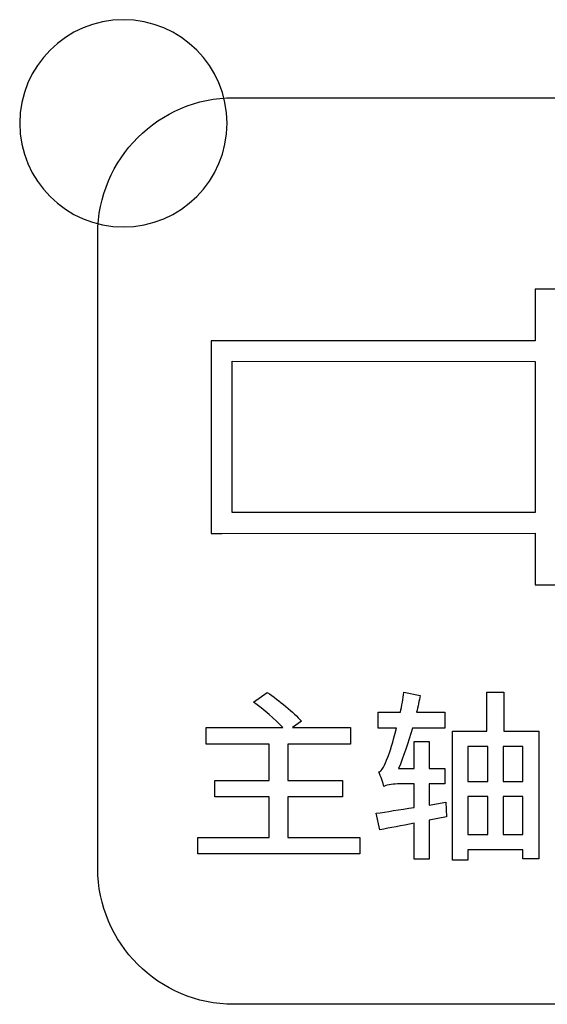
# Model space of a CAD drawing. Header units: millimetres. Extents: x 7180 to 8943, y -2677 to -1782.
# Tile 27 of 101: x 7357 to 7368, y -2343 to -2324. Entities that reach past the tile are written whole.
import ezdxf

# ---------------------------------------------------------------- set-up
doc = ezdxf.new("R2010")
doc.units = ezdxf.units.MM
doc.header["$LTSCALE"] = 3

msp = doc.modelspace()

# ---------------------------------------------------------------- linework, layer by layer
at = {"linetype": 'Continuous', "lineweight": 30}
for points, knots in [([(7359.441, -2323.959), (7360.545, -2323.959), (7361.441, -2324.854), (7361.441, -2325.959), (7361.441, -2325.959), (7361.441, -2327.063), (7360.545, -2327.959), (7359.441, -2327.959), (7359.441, -2327.959), (7358.336, -2327.959), (7357.441, -2327.063), (7357.441, -2325.959), (7357.441, -2325.959), (7357.441, -2324.854), (7358.336, -2323.959), (7359.441, -2323.959)], [0, 0, 0, 0, 0.2, 0.2, 0.2, 0.2, 0.4, 0.4, 0.4, 0.4, 0.6, 0.6, 0.6, 0.6, 1, 1, 1, 1]), ([(7359.441, -2323.959), (7360.545, -2323.959), (7361.441, -2324.854), (7361.441, -2325.959), (7361.441, -2325.959), (7361.441, -2327.063), (7360.545, -2327.959), (7359.441, -2327.959), (7359.441, -2327.959), (7358.336, -2327.959), (7357.441, -2327.063), (7357.441, -2325.959), (7357.441, -2325.959), (7357.441, -2324.854), (7358.336, -2323.959), (7359.441, -2323.959)], [0, 0, 0, 0, 0.2, 0.2, 0.2, 0.2, 0.4, 0.4, 0.4, 0.4, 0.6, 0.6, 0.6, 0.6, 1, 1, 1, 1]), ([(7361.571, -2342.964), (7361.571, -2342.964), (7373.821, -2342.964), (7373.821, -2342.964), (7373.821, -2342.964), (7375.265, -2342.964), (7376.446, -2341.782), (7376.446, -2340.339), (7376.446, -2340.339), (7376.446, -2340.339), (7376.446, -2328.089), (7376.446, -2328.089), (7376.446, -2328.089), (7376.446, -2326.645), (7375.265, -2325.464), (7373.821, -2325.464), (7373.821, -2325.464), (7373.821, -2325.464), (7361.571, -2325.464), (7361.571, -2325.464), (7361.571, -2325.464), (7360.127, -2325.464), (7358.946, -2326.645), (7358.946, -2328.089), (7358.946, -2328.089), (7358.946, -2328.089), (7358.946, -2340.339), (7358.946, -2340.339), (7358.946, -2340.339), (7358.946, -2341.782), (7360.127, -2342.964), (7361.571, -2342.964)], [0, 0, 0, 0, 0.111111, 0.111111, 0.111111, 0.111111, 0.222222, 0.222222, 0.222222, 0.222222, 0.333333, 0.333333, 0.333333, 0.333333, 0.444444, 0.444444, 0.444444, 0.444444, 0.555556, 0.555556, 0.555556, 0.555556, 0.666667, 0.666667, 0.666667, 0.666667, 0.777778, 0.777778, 0.777778, 0.777778, 1, 1, 1, 1]), ([(7361.571, -2342.964), (7361.571, -2342.964), (7373.821, -2342.964), (7373.821, -2342.964), (7373.821, -2342.964), (7375.265, -2342.964), (7376.446, -2341.782), (7376.446, -2340.339), (7376.446, -2340.339), (7376.446, -2340.339), (7376.446, -2328.089), (7376.446, -2328.089), (7376.446, -2328.089), (7376.446, -2326.645), (7375.265, -2325.464), (7373.821, -2325.464), (7373.821, -2325.464), (7373.821, -2325.464), (7361.571, -2325.464), (7361.571, -2325.464), (7361.571, -2325.464), (7360.127, -2325.464), (7358.946, -2326.645), (7358.946, -2328.089), (7358.946, -2328.089), (7358.946, -2328.089), (7358.946, -2340.339), (7358.946, -2340.339), (7358.946, -2340.339), (7358.946, -2341.782), (7360.127, -2342.964), (7361.571, -2342.964)], [0, 0, 0, 0, 0.111111, 0.111111, 0.111111, 0.111111, 0.222222, 0.222222, 0.222222, 0.222222, 0.333333, 0.333333, 0.333333, 0.333333, 0.444444, 0.444444, 0.444444, 0.444444, 0.555556, 0.555556, 0.555556, 0.555556, 0.666667, 0.666667, 0.666667, 0.666667, 0.777778, 0.777778, 0.777778, 0.777778, 1, 1, 1, 1]), ([(7369.61, -2329.722), (7369.61, -2329.722), (7370.959, -2330.798), (7370.959, -2330.798), (7370.959, -2330.798), (7370.959, -2330.798), (7371.034, -2330.858), (7371.034, -2330.858), (7371.034, -2330.858), (7371.034, -2330.858), (7371.034, -2330.955), (7371.034, -2330.955), (7371.034, -2330.955), (7371.034, -2330.955), (7371.031, -2333.105), (7371.031, -2333.105), (7371.031, -2333.105), (7371.031, -2333.105), (7371.031, -2333.201), (7371.031, -2333.201), (7371.031, -2333.201), (7371.031, -2333.201), (7370.959, -2333.26), (7370.959, -2333.26), (7370.959, -2333.26), (7370.959, -2333.26), (7369.61, -2334.363), (7369.61, -2334.363), (7369.61, -2334.363), (7369.61, -2334.363), (7369.61, -2334.667), (7369.61, -2334.667), (7369.61, -2334.667), (7369.61, -2334.667), (7369.61, -2334.867), (7369.61, -2334.867), (7369.61, -2334.867), (7369.61, -2334.867), (7369.41, -2334.867), (7369.41, -2334.867), (7369.41, -2334.867), (7369.41, -2334.867), (7367.587, -2334.867), (7367.587, -2334.867), (7367.587, -2334.867), (7367.587, -2334.867), (7367.387, -2334.867), (7367.387, -2334.867), (7367.387, -2334.867), (7367.387, -2334.867), (7367.387, -2334.667), (7367.387, -2334.667), (7367.387, -2334.667), (7367.387, -2334.667), (7367.387, -2333.87), (7367.387, -2333.87), (7367.387, -2333.87), (7367.387, -2333.87), (7361.337, -2333.873), (7361.337, -2333.873), (7361.337, -2333.873), (7361.337, -2333.873), (7361.137, -2333.873), (7361.137, -2333.873), (7361.137, -2333.873), (7361.137, -2333.873), (7361.137, -2333.673), (7361.137, -2333.673), (7361.137, -2333.673), (7361.137, -2333.673), (7361.137, -2330.354), (7361.137, -2330.354), (7361.137, -2330.354), (7361.137, -2330.354), (7361.137, -2330.155), (7361.137, -2330.155), (7361.137, -2330.155), (7361.137, -2330.155), (7361.337, -2330.155), (7361.337, -2330.155), (7361.337, -2330.155), (7361.337, -2330.155), (7367.387, -2330.156), (7367.387, -2330.156), (7367.387, -2330.156), (7367.387, -2330.156), (7367.387, -2329.358), (7367.387, -2329.358), (7367.387, -2329.358), (7367.387, -2329.358), (7367.387, -2329.158), (7367.387, -2329.158), (7367.387, -2329.158), (7367.387, -2329.158), (7367.587, -2329.158), (7367.587, -2329.158), (7367.587, -2329.158), (7367.587, -2329.158), (7369.41, -2329.158), (7369.41, -2329.158), (7369.41, -2329.158), (7369.41, -2329.158), (7369.61, -2329.158), (7369.61, -2329.158), (7369.61, -2329.158), (7369.61, -2329.158), (7369.61, -2329.358), (7369.61, -2329.358), (7369.61, -2329.358), (7369.61, -2329.358), (7369.61, -2329.722), (7369.61, -2329.722)], [0, 0, 0, 0, 0.034483, 0.034483, 0.034483, 0.034483, 0.068966, 0.068966, 0.068966, 0.068966, 0.103448, 0.103448, 0.103448, 0.103448, 0.137931, 0.137931, 0.137931, 0.137931, 0.172414, 0.172414, 0.172414, 0.172414, 0.206897, 0.206897, 0.206897, 0.206897, 0.241379, 0.241379, 0.241379, 0.241379, 0.275862, 0.275862, 0.275862, 0.275862, 0.310345, 0.310345, 0.310345, 0.310345, 0.344828, 0.344828, 0.344828, 0.344828, 0.37931, 0.37931, 0.37931, 0.37931, 0.413793, 0.413793, 0.413793, 0.413793, 0.448276, 0.448276, 0.448276, 0.448276, 0.482759, 0.482759, 0.482759, 0.482759, 0.517241, 0.517241, 0.517241, 0.517241, 0.551724, 0.551724, 0.551724, 0.551724, 0.586207, 0.586207, 0.586207, 0.586207, 0.62069, 0.62069, 0.62069, 0.62069, 0.655172, 0.655172, 0.655172, 0.655172, 0.689655, 0.689655, 0.689655, 0.689655, 0.724138, 0.724138, 0.724138, 0.724138, 0.758621, 0.758621, 0.758621, 0.758621, 0.793103, 0.793103, 0.793103, 0.793103, 0.827586, 0.827586, 0.827586, 0.827586, 0.862069, 0.862069, 0.862069, 0.862069, 0.896552, 0.896552, 0.896552, 0.896552, 0.931034, 0.931034, 0.931034, 0.931034, 1, 1, 1, 1]), ([(7369.61, -2329.722), (7369.61, -2329.722), (7370.959, -2330.798), (7370.959, -2330.798), (7370.959, -2330.798), (7370.959, -2330.798), (7371.034, -2330.858), (7371.034, -2330.858), (7371.034, -2330.858), (7371.034, -2330.858), (7371.034, -2330.955), (7371.034, -2330.955), (7371.034, -2330.955), (7371.034, -2330.955), (7371.031, -2333.105), (7371.031, -2333.105), (7371.031, -2333.105), (7371.031, -2333.105), (7371.031, -2333.201), (7371.031, -2333.201), (7371.031, -2333.201), (7371.031, -2333.201), (7370.959, -2333.26), (7370.959, -2333.26), (7370.959, -2333.26), (7370.959, -2333.26), (7369.61, -2334.363), (7369.61, -2334.363), (7369.61, -2334.363), (7369.61, -2334.363), (7369.61, -2334.667), (7369.61, -2334.667), (7369.61, -2334.667), (7369.61, -2334.667), (7369.61, -2334.867), (7369.61, -2334.867), (7369.61, -2334.867), (7369.61, -2334.867), (7369.41, -2334.867), (7369.41, -2334.867), (7369.41, -2334.867), (7369.41, -2334.867), (7367.587, -2334.867), (7367.587, -2334.867), (7367.587, -2334.867), (7367.587, -2334.867), (7367.387, -2334.867), (7367.387, -2334.867), (7367.387, -2334.867), (7367.387, -2334.867), (7367.387, -2334.667), (7367.387, -2334.667), (7367.387, -2334.667), (7367.387, -2334.667), (7367.387, -2333.87), (7367.387, -2333.87), (7367.387, -2333.87), (7367.387, -2333.87), (7361.337, -2333.873), (7361.337, -2333.873), (7361.337, -2333.873), (7361.337, -2333.873), (7361.137, -2333.873), (7361.137, -2333.873), (7361.137, -2333.873), (7361.137, -2333.873), (7361.137, -2333.673), (7361.137, -2333.673), (7361.137, -2333.673), (7361.137, -2333.673), (7361.137, -2330.354), (7361.137, -2330.354), (7361.137, -2330.354), (7361.137, -2330.354), (7361.137, -2330.155), (7361.137, -2330.155), (7361.137, -2330.155), (7361.137, -2330.155), (7361.337, -2330.155), (7361.337, -2330.155), (7361.337, -2330.155), (7361.337, -2330.155), (7367.387, -2330.156), (7367.387, -2330.156), (7367.387, -2330.156), (7367.387, -2330.156), (7367.387, -2329.358), (7367.387, -2329.358), (7367.387, -2329.358), (7367.387, -2329.358), (7367.387, -2329.158), (7367.387, -2329.158), (7367.387, -2329.158), (7367.387, -2329.158), (7367.587, -2329.158), (7367.587, -2329.158), (7367.587, -2329.158), (7367.587, -2329.158), (7369.41, -2329.158), (7369.41, -2329.158), (7369.41, -2329.158), (7369.41, -2329.158), (7369.61, -2329.158), (7369.61, -2329.158), (7369.61, -2329.158), (7369.61, -2329.158), (7369.61, -2329.358), (7369.61, -2329.358), (7369.61, -2329.358), (7369.61, -2329.358), (7369.61, -2329.722), (7369.61, -2329.722)], [0, 0, 0, 0, 0.034483, 0.034483, 0.034483, 0.034483, 0.068966, 0.068966, 0.068966, 0.068966, 0.103448, 0.103448, 0.103448, 0.103448, 0.137931, 0.137931, 0.137931, 0.137931, 0.172414, 0.172414, 0.172414, 0.172414, 0.206897, 0.206897, 0.206897, 0.206897, 0.241379, 0.241379, 0.241379, 0.241379, 0.275862, 0.275862, 0.275862, 0.275862, 0.310345, 0.310345, 0.310345, 0.310345, 0.344828, 0.344828, 0.344828, 0.344828, 0.37931, 0.37931, 0.37931, 0.37931, 0.413793, 0.413793, 0.413793, 0.413793, 0.448276, 0.448276, 0.448276, 0.448276, 0.482759, 0.482759, 0.482759, 0.482759, 0.517241, 0.517241, 0.517241, 0.517241, 0.551724, 0.551724, 0.551724, 0.551724, 0.586207, 0.586207, 0.586207, 0.586207, 0.62069, 0.62069, 0.62069, 0.62069, 0.655172, 0.655172, 0.655172, 0.655172, 0.689655, 0.689655, 0.689655, 0.689655, 0.724138, 0.724138, 0.724138, 0.724138, 0.758621, 0.758621, 0.758621, 0.758621, 0.793103, 0.793103, 0.793103, 0.793103, 0.827586, 0.827586, 0.827586, 0.827586, 0.862069, 0.862069, 0.862069, 0.862069, 0.896552, 0.896552, 0.896552, 0.896552, 0.931034, 0.931034, 0.931034, 0.931034, 1, 1, 1, 1]), ([(7367.387, -2330.554), (7367.387, -2330.554), (7361.537, -2330.553), (7361.537, -2330.553), (7361.537, -2330.553), (7361.537, -2330.553), (7361.537, -2333.474), (7361.537, -2333.474), (7361.537, -2333.474), (7361.537, -2333.474), (7367.387, -2333.472), (7367.387, -2333.472), (7367.387, -2333.472), (7367.387, -2333.472), (7367.387, -2330.554), (7367.387, -2330.554)], [0, 0, 0, 0, 0.2, 0.2, 0.2, 0.2, 0.4, 0.4, 0.4, 0.4, 0.6, 0.6, 0.6, 0.6, 1, 1, 1, 1]), ([(7367.387, -2330.554), (7367.387, -2330.554), (7361.537, -2330.553), (7361.537, -2330.553), (7361.537, -2330.553), (7361.537, -2330.553), (7361.537, -2333.474), (7361.537, -2333.474), (7361.537, -2333.474), (7361.537, -2333.474), (7367.387, -2333.472), (7367.387, -2333.472), (7367.387, -2333.472), (7367.387, -2333.472), (7367.387, -2330.554), (7367.387, -2330.554)], [0, 0, 0, 0, 0.2, 0.2, 0.2, 0.2, 0.4, 0.4, 0.4, 0.4, 0.6, 0.6, 0.6, 0.6, 1, 1, 1, 1]), ([(7362.612, -2339.741), (7362.612, -2339.741), (7362.612, -2338.962), (7362.612, -2338.962), (7362.612, -2338.962), (7362.612, -2338.962), (7363.67, -2338.962), (7363.67, -2338.962), (7363.67, -2338.962), (7363.67, -2338.962), (7363.67, -2338.644), (7363.67, -2338.644), (7363.67, -2338.644), (7363.67, -2338.644), (7362.612, -2338.644), (7362.612, -2338.644), (7362.612, -2338.644), (7362.612, -2338.644), (7362.612, -2337.942), (7362.612, -2337.942), (7362.612, -2337.942), (7362.612, -2337.942), (7363.825, -2337.942), (7363.825, -2337.942), (7363.825, -2337.942), (7363.825, -2337.942), (7363.825, -2337.621), (7363.825, -2337.621), (7363.825, -2337.621), (7363.825, -2337.621), (7362.704, -2337.621), (7362.704, -2337.621), (7362.704, -2337.621), (7362.704, -2337.621), (7362.876, -2337.498), (7362.876, -2337.498), (7362.876, -2337.498), (7362.732, -2337.332), (7362.443, -2337.096), (7362.217, -2336.944), (7362.217, -2336.944), (7362.217, -2336.944), (7361.949, -2337.131), (7361.949, -2337.131), (7361.949, -2337.131), (7362.143, -2337.268), (7362.372, -2337.466), (7362.517, -2337.621), (7362.517, -2337.621), (7362.517, -2337.621), (7361.035, -2337.621), (7361.035, -2337.621), (7361.035, -2337.621), (7361.035, -2337.621), (7361.035, -2337.942), (7361.035, -2337.942), (7361.035, -2337.942), (7361.035, -2337.942), (7362.252, -2337.942), (7362.252, -2337.942), (7362.252, -2337.942), (7362.252, -2337.942), (7362.252, -2338.644), (7362.252, -2338.644), (7362.252, -2338.644), (7362.252, -2338.644), (7361.204, -2338.644), (7361.204, -2338.644), (7361.204, -2338.644), (7361.204, -2338.644), (7361.204, -2338.962), (7361.204, -2338.962), (7361.204, -2338.962), (7361.204, -2338.962), (7362.252, -2338.962), (7362.252, -2338.962), (7362.252, -2338.962), (7362.252, -2338.962), (7362.252, -2339.741), (7362.252, -2339.741), (7362.252, -2339.741), (7362.252, -2339.741), (7360.876, -2339.741), (7360.876, -2339.741), (7360.876, -2339.741), (7360.876, -2339.741), (7360.876, -2340.062), (7360.876, -2340.062), (7360.876, -2340.062), (7360.876, -2340.062), (7364.002, -2340.062), (7364.002, -2340.062), (7364.002, -2340.062), (7364.002, -2340.062), (7364.002, -2339.741), (7364.002, -2339.741), (7364.002, -2339.741), (7364.002, -2339.741), (7362.612, -2339.741), (7362.612, -2339.741)], [0, 0, 0, 0, 0.038462, 0.038462, 0.038462, 0.038462, 0.076923, 0.076923, 0.076923, 0.076923, 0.115385, 0.115385, 0.115385, 0.115385, 0.153846, 0.153846, 0.153846, 0.153846, 0.192308, 0.192308, 0.192308, 0.192308, 0.230769, 0.230769, 0.230769, 0.230769, 0.269231, 0.269231, 0.269231, 0.269231, 0.307692, 0.307692, 0.307692, 0.307692, 0.346154, 0.346154, 0.346154, 0.346154, 0.384615, 0.384615, 0.384615, 0.384615, 0.423077, 0.423077, 0.423077, 0.423077, 0.461538, 0.461538, 0.461538, 0.461538, 0.5, 0.5, 0.5, 0.5, 0.538462, 0.538462, 0.538462, 0.538462, 0.576923, 0.576923, 0.576923, 0.576923, 0.615385, 0.615385, 0.615385, 0.615385, 0.653846, 0.653846, 0.653846, 0.653846, 0.692308, 0.692308, 0.692308, 0.692308, 0.730769, 0.730769, 0.730769, 0.730769, 0.769231, 0.769231, 0.769231, 0.769231, 0.807692, 0.807692, 0.807692, 0.807692, 0.846154, 0.846154, 0.846154, 0.846154, 0.884615, 0.884615, 0.884615, 0.884615, 0.923077, 0.923077, 0.923077, 0.923077, 1, 1, 1, 1]), ([(7362.612, -2339.741), (7362.612, -2339.741), (7362.612, -2338.962), (7362.612, -2338.962), (7362.612, -2338.962), (7362.612, -2338.962), (7363.67, -2338.962), (7363.67, -2338.962), (7363.67, -2338.962), (7363.67, -2338.962), (7363.67, -2338.644), (7363.67, -2338.644), (7363.67, -2338.644), (7363.67, -2338.644), (7362.612, -2338.644), (7362.612, -2338.644), (7362.612, -2338.644), (7362.612, -2338.644), (7362.612, -2337.942), (7362.612, -2337.942), (7362.612, -2337.942), (7362.612, -2337.942), (7363.825, -2337.942), (7363.825, -2337.942), (7363.825, -2337.942), (7363.825, -2337.942), (7363.825, -2337.621), (7363.825, -2337.621), (7363.825, -2337.621), (7363.825, -2337.621), (7362.704, -2337.621), (7362.704, -2337.621), (7362.704, -2337.621), (7362.704, -2337.621), (7362.876, -2337.498), (7362.876, -2337.498), (7362.876, -2337.498), (7362.732, -2337.332), (7362.443, -2337.096), (7362.217, -2336.944), (7362.217, -2336.944), (7362.217, -2336.944), (7361.949, -2337.131), (7361.949, -2337.131), (7361.949, -2337.131), (7362.143, -2337.268), (7362.372, -2337.466), (7362.517, -2337.621), (7362.517, -2337.621), (7362.517, -2337.621), (7361.035, -2337.621), (7361.035, -2337.621), (7361.035, -2337.621), (7361.035, -2337.621), (7361.035, -2337.942), (7361.035, -2337.942), (7361.035, -2337.942), (7361.035, -2337.942), (7362.252, -2337.942), (7362.252, -2337.942), (7362.252, -2337.942), (7362.252, -2337.942), (7362.252, -2338.644), (7362.252, -2338.644), (7362.252, -2338.644), (7362.252, -2338.644), (7361.204, -2338.644), (7361.204, -2338.644), (7361.204, -2338.644), (7361.204, -2338.644), (7361.204, -2338.962), (7361.204, -2338.962), (7361.204, -2338.962), (7361.204, -2338.962), (7362.252, -2338.962), (7362.252, -2338.962), (7362.252, -2338.962), (7362.252, -2338.962), (7362.252, -2339.741), (7362.252, -2339.741), (7362.252, -2339.741), (7362.252, -2339.741), (7360.876, -2339.741), (7360.876, -2339.741), (7360.876, -2339.741), (7360.876, -2339.741), (7360.876, -2340.062), (7360.876, -2340.062), (7360.876, -2340.062), (7360.876, -2340.062), (7364.002, -2340.062), (7364.002, -2340.062), (7364.002, -2340.062), (7364.002, -2340.062), (7364.002, -2339.741), (7364.002, -2339.741), (7364.002, -2339.741), (7364.002, -2339.741), (7362.612, -2339.741), (7362.612, -2339.741)], [0, 0, 0, 0, 0.038462, 0.038462, 0.038462, 0.038462, 0.076923, 0.076923, 0.076923, 0.076923, 0.115385, 0.115385, 0.115385, 0.115385, 0.153846, 0.153846, 0.153846, 0.153846, 0.192308, 0.192308, 0.192308, 0.192308, 0.230769, 0.230769, 0.230769, 0.230769, 0.269231, 0.269231, 0.269231, 0.269231, 0.307692, 0.307692, 0.307692, 0.307692, 0.346154, 0.346154, 0.346154, 0.346154, 0.384615, 0.384615, 0.384615, 0.384615, 0.423077, 0.423077, 0.423077, 0.423077, 0.461538, 0.461538, 0.461538, 0.461538, 0.5, 0.5, 0.5, 0.5, 0.538462, 0.538462, 0.538462, 0.538462, 0.576923, 0.576923, 0.576923, 0.576923, 0.615385, 0.615385, 0.615385, 0.615385, 0.653846, 0.653846, 0.653846, 0.653846, 0.692308, 0.692308, 0.692308, 0.692308, 0.730769, 0.730769, 0.730769, 0.730769, 0.769231, 0.769231, 0.769231, 0.769231, 0.807692, 0.807692, 0.807692, 0.807692, 0.846154, 0.846154, 0.846154, 0.846154, 0.884615, 0.884615, 0.884615, 0.884615, 0.923077, 0.923077, 0.923077, 0.923077, 1, 1, 1, 1]), ([(7365.661, -2339.061), (7365.661, -2339.061), (7365.337, -2339.117), (7365.337, -2339.117), (7365.337, -2339.117), (7365.337, -2339.117), (7365.337, -2338.711), (7365.337, -2338.711), (7365.337, -2338.711), (7365.337, -2338.711), (7365.644, -2338.711), (7365.644, -2338.711), (7365.644, -2338.711), (7365.644, -2338.711), (7365.644, -2338.415), (7365.644, -2338.415), (7365.644, -2338.415), (7365.644, -2338.415), (7365.337, -2338.415), (7365.337, -2338.415), (7365.337, -2338.415), (7365.337, -2338.415), (7365.337, -2337.889), (7365.337, -2337.889), (7365.337, -2337.889), (7365.337, -2337.889), (7365.048, -2337.889), (7365.048, -2337.889), (7365.048, -2337.889), (7365.048, -2337.889), (7365.048, -2338.415), (7365.048, -2338.415), (7365.048, -2338.415), (7365.048, -2338.415), (7364.748, -2338.415), (7364.748, -2338.415), (7364.748, -2338.415), (7364.843, -2338.182), (7364.938, -2337.914), (7365.016, -2337.632), (7365.016, -2337.632), (7365.016, -2337.632), (7365.644, -2337.632), (7365.644, -2337.632), (7365.644, -2337.632), (7365.644, -2337.632), (7365.644, -2337.328), (7365.644, -2337.328), (7365.644, -2337.328), (7365.644, -2337.328), (7365.097, -2337.328), (7365.097, -2337.328), (7365.097, -2337.328), (7365.122, -2337.219), (7365.146, -2337.106), (7365.167, -2337), (7365.167, -2337), (7365.167, -2337), (7364.854, -2336.94), (7364.854, -2336.94), (7364.854, -2336.94), (7364.836, -2337.067), (7364.811, -2337.201), (7364.786, -2337.328), (7364.786, -2337.328), (7364.786, -2337.328), (7364.353, -2337.328), (7364.353, -2337.328), (7364.353, -2337.328), (7364.353, -2337.328), (7364.353, -2337.632), (7364.353, -2337.632), (7364.353, -2337.632), (7364.353, -2337.632), (7364.712, -2337.632), (7364.712, -2337.632), (7364.712, -2337.632), (7364.642, -2337.9), (7364.575, -2338.115), (7364.54, -2338.196), (7364.54, -2338.196), (7364.48, -2338.351), (7364.434, -2338.461), (7364.367, -2338.478), (7364.367, -2338.478), (7364.406, -2338.553), (7364.451, -2338.701), (7364.465, -2338.761), (7364.465, -2338.761), (7364.497, -2338.732), (7364.614, -2338.711), (7364.73, -2338.711), (7364.73, -2338.711), (7364.73, -2338.711), (7365.048, -2338.711), (7365.048, -2338.711), (7365.048, -2338.711), (7365.048, -2338.711), (7365.048, -2339.163), (7365.048, -2339.163), (7365.048, -2339.163), (7364.772, -2339.205), (7364.515, -2339.248), (7364.317, -2339.276), (7364.317, -2339.276), (7364.317, -2339.276), (7364.388, -2339.593), (7364.388, -2339.593), (7364.388, -2339.593), (7364.582, -2339.561), (7364.808, -2339.516), (7365.048, -2339.47), (7365.048, -2339.47), (7365.048, -2339.47), (7365.048, -2340.161), (7365.048, -2340.161), (7365.048, -2340.161), (7365.048, -2340.161), (7365.337, -2340.161), (7365.337, -2340.161), (7365.337, -2340.161), (7365.337, -2340.161), (7365.337, -2339.41), (7365.337, -2339.41), (7365.337, -2339.41), (7365.337, -2339.41), (7365.675, -2339.346), (7365.675, -2339.346), (7365.675, -2339.346), (7365.675, -2339.346), (7365.661, -2339.061), (7365.661, -2339.061)], [0, 0, 0, 0, 0.029412, 0.029412, 0.029412, 0.029412, 0.058824, 0.058824, 0.058824, 0.058824, 0.088235, 0.088235, 0.088235, 0.088235, 0.117647, 0.117647, 0.117647, 0.117647, 0.147059, 0.147059, 0.147059, 0.147059, 0.176471, 0.176471, 0.176471, 0.176471, 0.205882, 0.205882, 0.205882, 0.205882, 0.235294, 0.235294, 0.235294, 0.235294, 0.264706, 0.264706, 0.264706, 0.264706, 0.294118, 0.294118, 0.294118, 0.294118, 0.323529, 0.323529, 0.323529, 0.323529, 0.352941, 0.352941, 0.352941, 0.352941, 0.382353, 0.382353, 0.382353, 0.382353, 0.411765, 0.411765, 0.411765, 0.411765, 0.441176, 0.441176, 0.441176, 0.441176, 0.470588, 0.470588, 0.470588, 0.470588, 0.5, 0.5, 0.5, 0.5, 0.529412, 0.529412, 0.529412, 0.529412, 0.558824, 0.558824, 0.558824, 0.558824, 0.588235, 0.588235, 0.588235, 0.588235, 0.617647, 0.617647, 0.617647, 0.617647, 0.647059, 0.647059, 0.647059, 0.647059, 0.676471, 0.676471, 0.676471, 0.676471, 0.705882, 0.705882, 0.705882, 0.705882, 0.735294, 0.735294, 0.735294, 0.735294, 0.764706, 0.764706, 0.764706, 0.764706, 0.794118, 0.794118, 0.794118, 0.794118, 0.823529, 0.823529, 0.823529, 0.823529, 0.852941, 0.852941, 0.852941, 0.852941, 0.882353, 0.882353, 0.882353, 0.882353, 0.911765, 0.911765, 0.911765, 0.911765, 0.941176, 0.941176, 0.941176, 0.941176, 1, 1, 1, 1]), ([(7365.661, -2339.061), (7365.661, -2339.061), (7365.337, -2339.117), (7365.337, -2339.117), (7365.337, -2339.117), (7365.337, -2339.117), (7365.337, -2338.711), (7365.337, -2338.711), (7365.337, -2338.711), (7365.337, -2338.711), (7365.644, -2338.711), (7365.644, -2338.711), (7365.644, -2338.711), (7365.644, -2338.711), (7365.644, -2338.415), (7365.644, -2338.415), (7365.644, -2338.415), (7365.644, -2338.415), (7365.337, -2338.415), (7365.337, -2338.415), (7365.337, -2338.415), (7365.337, -2338.415), (7365.337, -2337.889), (7365.337, -2337.889), (7365.337, -2337.889), (7365.337, -2337.889), (7365.048, -2337.889), (7365.048, -2337.889), (7365.048, -2337.889), (7365.048, -2337.889), (7365.048, -2338.415), (7365.048, -2338.415), (7365.048, -2338.415), (7365.048, -2338.415), (7364.748, -2338.415), (7364.748, -2338.415), (7364.748, -2338.415), (7364.843, -2338.182), (7364.938, -2337.914), (7365.016, -2337.632), (7365.016, -2337.632), (7365.016, -2337.632), (7365.644, -2337.632), (7365.644, -2337.632), (7365.644, -2337.632), (7365.644, -2337.632), (7365.644, -2337.328), (7365.644, -2337.328), (7365.644, -2337.328), (7365.644, -2337.328), (7365.097, -2337.328), (7365.097, -2337.328), (7365.097, -2337.328), (7365.122, -2337.219), (7365.146, -2337.106), (7365.167, -2337), (7365.167, -2337), (7365.167, -2337), (7364.854, -2336.94), (7364.854, -2336.94), (7364.854, -2336.94), (7364.836, -2337.067), (7364.811, -2337.201), (7364.786, -2337.328), (7364.786, -2337.328), (7364.786, -2337.328), (7364.353, -2337.328), (7364.353, -2337.328), (7364.353, -2337.328), (7364.353, -2337.328), (7364.353, -2337.632), (7364.353, -2337.632), (7364.353, -2337.632), (7364.353, -2337.632), (7364.712, -2337.632), (7364.712, -2337.632), (7364.712, -2337.632), (7364.642, -2337.9), (7364.575, -2338.115), (7364.54, -2338.196), (7364.54, -2338.196), (7364.48, -2338.351), (7364.434, -2338.461), (7364.367, -2338.478), (7364.367, -2338.478), (7364.406, -2338.553), (7364.451, -2338.701), (7364.465, -2338.761), (7364.465, -2338.761), (7364.497, -2338.732), (7364.614, -2338.711), (7364.73, -2338.711), (7364.73, -2338.711), (7364.73, -2338.711), (7365.048, -2338.711), (7365.048, -2338.711), (7365.048, -2338.711), (7365.048, -2338.711), (7365.048, -2339.163), (7365.048, -2339.163), (7365.048, -2339.163), (7364.772, -2339.205), (7364.515, -2339.248), (7364.317, -2339.276), (7364.317, -2339.276), (7364.317, -2339.276), (7364.388, -2339.593), (7364.388, -2339.593), (7364.388, -2339.593), (7364.582, -2339.561), (7364.808, -2339.516), (7365.048, -2339.47), (7365.048, -2339.47), (7365.048, -2339.47), (7365.048, -2340.161), (7365.048, -2340.161), (7365.048, -2340.161), (7365.048, -2340.161), (7365.337, -2340.161), (7365.337, -2340.161), (7365.337, -2340.161), (7365.337, -2340.161), (7365.337, -2339.41), (7365.337, -2339.41), (7365.337, -2339.41), (7365.337, -2339.41), (7365.675, -2339.346), (7365.675, -2339.346), (7365.675, -2339.346), (7365.675, -2339.346), (7365.661, -2339.061), (7365.661, -2339.061)], [0, 0, 0, 0, 0.029412, 0.029412, 0.029412, 0.029412, 0.058824, 0.058824, 0.058824, 0.058824, 0.088235, 0.088235, 0.088235, 0.088235, 0.117647, 0.117647, 0.117647, 0.117647, 0.147059, 0.147059, 0.147059, 0.147059, 0.176471, 0.176471, 0.176471, 0.176471, 0.205882, 0.205882, 0.205882, 0.205882, 0.235294, 0.235294, 0.235294, 0.235294, 0.264706, 0.264706, 0.264706, 0.264706, 0.294118, 0.294118, 0.294118, 0.294118, 0.323529, 0.323529, 0.323529, 0.323529, 0.352941, 0.352941, 0.352941, 0.352941, 0.382353, 0.382353, 0.382353, 0.382353, 0.411765, 0.411765, 0.411765, 0.411765, 0.441176, 0.441176, 0.441176, 0.441176, 0.470588, 0.470588, 0.470588, 0.470588, 0.5, 0.5, 0.5, 0.5, 0.529412, 0.529412, 0.529412, 0.529412, 0.558824, 0.558824, 0.558824, 0.558824, 0.588235, 0.588235, 0.588235, 0.588235, 0.617647, 0.617647, 0.617647, 0.617647, 0.647059, 0.647059, 0.647059, 0.647059, 0.676471, 0.676471, 0.676471, 0.676471, 0.705882, 0.705882, 0.705882, 0.705882, 0.735294, 0.735294, 0.735294, 0.735294, 0.764706, 0.764706, 0.764706, 0.764706, 0.794118, 0.794118, 0.794118, 0.794118, 0.823529, 0.823529, 0.823529, 0.823529, 0.852941, 0.852941, 0.852941, 0.852941, 0.882353, 0.882353, 0.882353, 0.882353, 0.911765, 0.911765, 0.911765, 0.911765, 0.941176, 0.941176, 0.941176, 0.941176, 1, 1, 1, 1]), ([(7366.78, -2337.692), (7366.78, -2337.692), (7366.78, -2336.94), (7366.78, -2336.94), (7366.78, -2336.94), (7366.78, -2336.94), (7366.455, -2336.94), (7366.455, -2336.94), (7366.455, -2336.94), (7366.455, -2336.94), (7366.455, -2337.692), (7366.455, -2337.692), (7366.455, -2337.692), (7366.455, -2337.692), (7365.788, -2337.692), (7365.788, -2337.692), (7365.788, -2337.692), (7365.788, -2337.692), (7365.788, -2340.182), (7365.788, -2340.182), (7365.788, -2340.182), (7365.788, -2340.182), (7366.085, -2340.182), (7366.085, -2340.182), (7366.085, -2340.182), (7366.085, -2340.182), (7366.085, -2339.981), (7366.085, -2339.981), (7366.085, -2339.981), (7366.085, -2339.981), (7367.147, -2339.981), (7367.147, -2339.981), (7367.147, -2339.981), (7367.147, -2339.981), (7367.147, -2340.158), (7367.147, -2340.158), (7367.147, -2340.158), (7367.147, -2340.158), (7367.453, -2340.158), (7367.453, -2340.158), (7367.453, -2340.158), (7367.453, -2340.158), (7367.453, -2337.692), (7367.453, -2337.692), (7367.453, -2337.692), (7367.453, -2337.692), (7366.78, -2337.692), (7366.78, -2337.692)], [0, 0, 0, 0, 0.076923, 0.076923, 0.076923, 0.076923, 0.153846, 0.153846, 0.153846, 0.153846, 0.230769, 0.230769, 0.230769, 0.230769, 0.307692, 0.307692, 0.307692, 0.307692, 0.384615, 0.384615, 0.384615, 0.384615, 0.461538, 0.461538, 0.461538, 0.461538, 0.538462, 0.538462, 0.538462, 0.538462, 0.615385, 0.615385, 0.615385, 0.615385, 0.692308, 0.692308, 0.692308, 0.692308, 0.769231, 0.769231, 0.769231, 0.769231, 0.846154, 0.846154, 0.846154, 0.846154, 1, 1, 1, 1]), ([(7366.78, -2337.692), (7366.78, -2337.692), (7366.78, -2336.94), (7366.78, -2336.94), (7366.78, -2336.94), (7366.78, -2336.94), (7366.455, -2336.94), (7366.455, -2336.94), (7366.455, -2336.94), (7366.455, -2336.94), (7366.455, -2337.692), (7366.455, -2337.692), (7366.455, -2337.692), (7366.455, -2337.692), (7365.788, -2337.692), (7365.788, -2337.692), (7365.788, -2337.692), (7365.788, -2337.692), (7365.788, -2340.182), (7365.788, -2340.182), (7365.788, -2340.182), (7365.788, -2340.182), (7366.085, -2340.182), (7366.085, -2340.182), (7366.085, -2340.182), (7366.085, -2340.182), (7366.085, -2339.981), (7366.085, -2339.981), (7366.085, -2339.981), (7366.085, -2339.981), (7367.147, -2339.981), (7367.147, -2339.981), (7367.147, -2339.981), (7367.147, -2339.981), (7367.147, -2340.158), (7367.147, -2340.158), (7367.147, -2340.158), (7367.147, -2340.158), (7367.453, -2340.158), (7367.453, -2340.158), (7367.453, -2340.158), (7367.453, -2340.158), (7367.453, -2337.692), (7367.453, -2337.692), (7367.453, -2337.692), (7367.453, -2337.692), (7366.78, -2337.692), (7366.78, -2337.692)], [0, 0, 0, 0, 0.076923, 0.076923, 0.076923, 0.076923, 0.153846, 0.153846, 0.153846, 0.153846, 0.230769, 0.230769, 0.230769, 0.230769, 0.307692, 0.307692, 0.307692, 0.307692, 0.384615, 0.384615, 0.384615, 0.384615, 0.461538, 0.461538, 0.461538, 0.461538, 0.538462, 0.538462, 0.538462, 0.538462, 0.615385, 0.615385, 0.615385, 0.615385, 0.692308, 0.692308, 0.692308, 0.692308, 0.769231, 0.769231, 0.769231, 0.769231, 0.846154, 0.846154, 0.846154, 0.846154, 1, 1, 1, 1]), ([(7366.469, -2337.988), (7366.469, -2337.988), (7366.469, -2338.662), (7366.469, -2338.662), (7366.469, -2338.662), (7366.469, -2338.662), (7366.085, -2338.662), (7366.085, -2338.662), (7366.085, -2338.662), (7366.085, -2338.662), (7366.085, -2337.988), (7366.085, -2337.988), (7366.085, -2337.988), (7366.085, -2337.988), (7366.469, -2337.988), (7366.469, -2337.988)], [0, 0, 0, 0, 0.2, 0.2, 0.2, 0.2, 0.4, 0.4, 0.4, 0.4, 0.6, 0.6, 0.6, 0.6, 1, 1, 1, 1]), ([(7366.469, -2337.988), (7366.469, -2337.988), (7366.469, -2338.662), (7366.469, -2338.662), (7366.469, -2338.662), (7366.469, -2338.662), (7366.085, -2338.662), (7366.085, -2338.662), (7366.085, -2338.662), (7366.085, -2338.662), (7366.085, -2337.988), (7366.085, -2337.988), (7366.085, -2337.988), (7366.085, -2337.988), (7366.469, -2337.988), (7366.469, -2337.988)], [0, 0, 0, 0, 0.2, 0.2, 0.2, 0.2, 0.4, 0.4, 0.4, 0.4, 0.6, 0.6, 0.6, 0.6, 1, 1, 1, 1]), ([(7367.147, -2338.662), (7367.147, -2338.662), (7366.766, -2338.662), (7366.766, -2338.662), (7366.766, -2338.662), (7366.766, -2338.662), (7366.766, -2337.988), (7366.766, -2337.988), (7366.766, -2337.988), (7366.766, -2337.988), (7367.147, -2337.988), (7367.147, -2337.988), (7367.147, -2337.988), (7367.147, -2337.988), (7367.147, -2338.662), (7367.147, -2338.662)], [0, 0, 0, 0, 0.2, 0.2, 0.2, 0.2, 0.4, 0.4, 0.4, 0.4, 0.6, 0.6, 0.6, 0.6, 1, 1, 1, 1]), ([(7367.147, -2338.662), (7367.147, -2338.662), (7366.766, -2338.662), (7366.766, -2338.662), (7366.766, -2338.662), (7366.766, -2338.662), (7366.766, -2337.988), (7366.766, -2337.988), (7366.766, -2337.988), (7366.766, -2337.988), (7367.147, -2337.988), (7367.147, -2337.988), (7367.147, -2337.988), (7367.147, -2337.988), (7367.147, -2338.662), (7367.147, -2338.662)], [0, 0, 0, 0, 0.2, 0.2, 0.2, 0.2, 0.4, 0.4, 0.4, 0.4, 0.6, 0.6, 0.6, 0.6, 1, 1, 1, 1]), ([(7366.085, -2338.955), (7366.085, -2338.955), (7366.469, -2338.955), (7366.469, -2338.955), (7366.469, -2338.955), (7366.469, -2338.955), (7366.469, -2339.688), (7366.469, -2339.688), (7366.469, -2339.688), (7366.469, -2339.688), (7366.085, -2339.688), (7366.085, -2339.688), (7366.085, -2339.688), (7366.085, -2339.688), (7366.085, -2338.955), (7366.085, -2338.955)], [0, 0, 0, 0, 0.2, 0.2, 0.2, 0.2, 0.4, 0.4, 0.4, 0.4, 0.6, 0.6, 0.6, 0.6, 1, 1, 1, 1]), ([(7366.085, -2338.955), (7366.085, -2338.955), (7366.469, -2338.955), (7366.469, -2338.955), (7366.469, -2338.955), (7366.469, -2338.955), (7366.469, -2339.688), (7366.469, -2339.688), (7366.469, -2339.688), (7366.469, -2339.688), (7366.085, -2339.688), (7366.085, -2339.688), (7366.085, -2339.688), (7366.085, -2339.688), (7366.085, -2338.955), (7366.085, -2338.955)], [0, 0, 0, 0, 0.2, 0.2, 0.2, 0.2, 0.4, 0.4, 0.4, 0.4, 0.6, 0.6, 0.6, 0.6, 1, 1, 1, 1]), ([(7366.766, -2339.688), (7366.766, -2339.688), (7366.766, -2338.955), (7366.766, -2338.955), (7366.766, -2338.955), (7366.766, -2338.955), (7367.147, -2338.955), (7367.147, -2338.955), (7367.147, -2338.955), (7367.147, -2338.955), (7367.147, -2339.688), (7367.147, -2339.688), (7367.147, -2339.688), (7367.147, -2339.688), (7366.766, -2339.688), (7366.766, -2339.688)], [0, 0, 0, 0, 0.2, 0.2, 0.2, 0.2, 0.4, 0.4, 0.4, 0.4, 0.6, 0.6, 0.6, 0.6, 1, 1, 1, 1]), ([(7366.766, -2339.688), (7366.766, -2339.688), (7366.766, -2338.955), (7366.766, -2338.955), (7366.766, -2338.955), (7366.766, -2338.955), (7367.147, -2338.955), (7367.147, -2338.955), (7367.147, -2338.955), (7367.147, -2338.955), (7367.147, -2339.688), (7367.147, -2339.688), (7367.147, -2339.688), (7367.147, -2339.688), (7366.766, -2339.688), (7366.766, -2339.688)], [0, 0, 0, 0, 0.2, 0.2, 0.2, 0.2, 0.4, 0.4, 0.4, 0.4, 0.6, 0.6, 0.6, 0.6, 1, 1, 1, 1])]:
    msp.add_open_spline(points, degree=3, knots=knots, dxfattribs=at)

doc.saveas('drawing.dxf')
